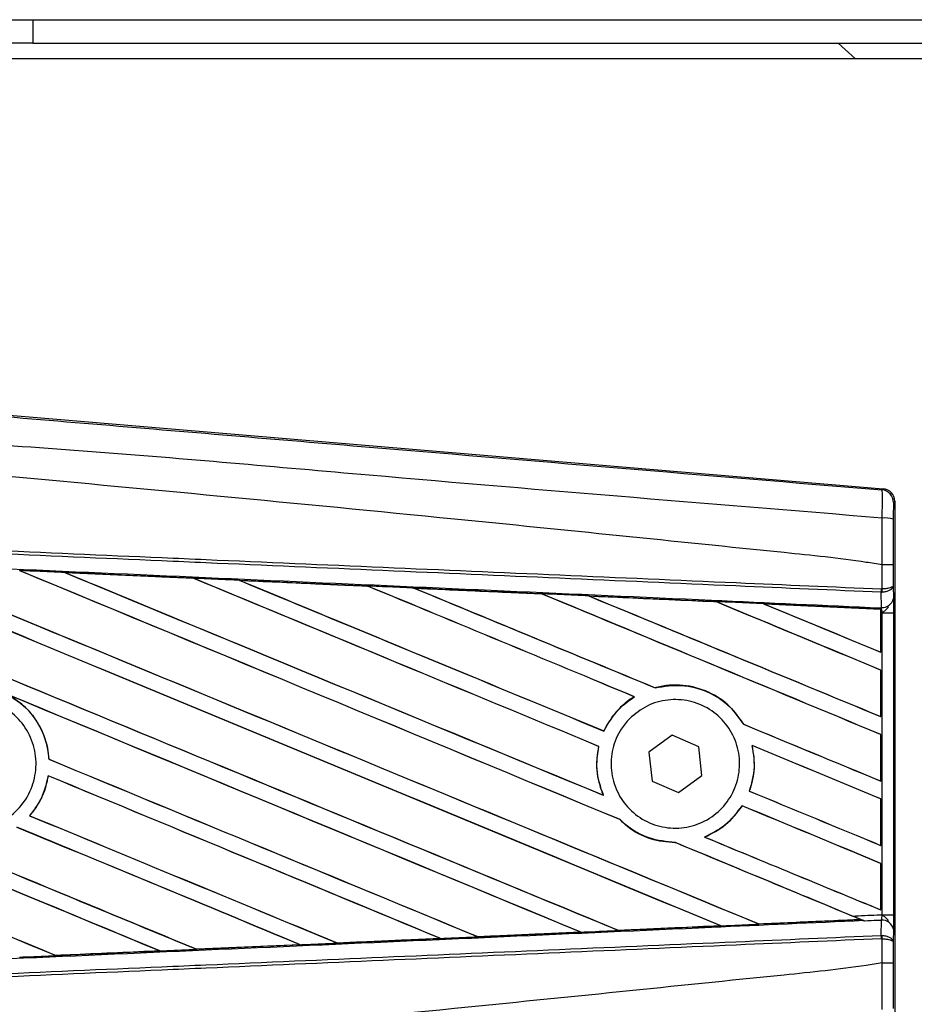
# Model space of a CAD drawing. Header units: millimetres. Extents: x 0 to 420, y 0 to 297.
# Tile 20 of 62: x 63.01 to 67.15, y 244.35 to 248.91. Entities that reach past the tile are written whole.
import ezdxf

# ---------------------------------------------------------------- set-up
doc = ezdxf.new("R2010")
doc.units = ezdxf.units.MM

msp = doc.modelspace()

# ---------------------------------------------------------------- linework, layer by layer
at = {"color": 7, "linetype": 'Continuous', "lineweight": 25}
for p, q in [((62.70695, 248.90835), (63.06993, 248.90835)), ((63.06993, 248.90835), (63.06993, 248.79946)), ((63.06993, 248.90835), (208.92074, 248.90835)), ((63.06993, 248.79946), (62.70695, 248.79946)), ((63.06993, 248.79946), (208.89998, 248.79946)), ((66.80057, 248.79946), (66.88123, 248.72686)), ((79.04111, 248.72686), (60.52906, 248.72686)), ((62.70309, 247.09775), (67.00921, 246.73466)), ((67.00354, 246.72945), (67.00921, 246.73466)), ((67.06241, 246.67679), (67.05673, 246.67158)), ((67.06241, 246.67679), (67.06241, 244.24327)), ((67.0037, 246.3823), (67.00375, 246.3823)), ((67.0037, 246.27041), (67.0037, 246.3823)), ((67.05589, 246.38216), (67.05589, 246.28543)), ((63.21775, 246.34643), (63.81399, 246.31997)), ((63.21803, 246.34633), (63.21775, 246.34643)), ((63.21803, 246.34633), (63.22056, 246.34561)), ((63.81399, 246.31997), (63.81433, 246.31981)), ((63.81507, 246.31918), (63.81433, 246.31981)), ((64.02667, 246.31034), (64.02615, 246.31053)), ((64.62115, 246.28377), (64.02667, 246.31034)), ((64.02667, 246.31034), (64.02915, 246.30964)), ((64.62052, 246.28406), (64.62115, 246.28377)), ((64.62187, 246.28315), (64.62115, 246.28377)), ((64.8361, 246.27413), (64.83519, 246.27448)), ((64.8361, 246.27413), (64.83851, 246.27345)), ((65.42891, 246.24693), (65.4282, 246.24753)), ((67.00009, 246.25497), (67.00376, 246.25505)), ((67.00071, 246.18506), (67.00009, 246.25497)), ((67.00141, 246.27041), (67.0037, 246.27041)), ((67.05589, 246.28543), (67.05641, 246.22623)), ((65.64631, 246.2377), (65.64865, 246.23703)), ((66.23617, 246.21051), (66.23549, 246.21109)), ((66.9975, 246.17652), (66.45731, 246.20104)), ((66.45731, 246.20104), (66.45956, 246.2004)), ((66.99724, 246.17601), (66.9975, 246.17652)), ((66.99724, 246.17601), (66.99724, 245.97819)), ((66.99755, 246.17767), (66.9975, 246.17652)), ((66.99755, 246.15938), (66.99755, 246.17767)), ((66.99755, 245.97771), (66.99755, 246.15938)), ((67.00448, 246.15907), (66.99755, 246.15938)), ((66.99763, 246.18291), (66.99765, 246.1852)), ((66.99765, 246.1852), (67.00071, 246.18506)), ((67.00448, 244.76099), (67.00448, 246.15907)), ((67.00448, 246.15907), (67.05666, 246.15907)), ((67.05666, 246.15907), (67.05666, 244.76099)), ((66.99724, 245.97819), (66.99755, 245.97771)), ((66.99755, 245.89479), (66.99724, 245.89458)), ((66.99724, 245.89458), (66.99724, 245.67959)), ((66.99755, 245.67912), (66.99755, 245.89479)), ((65.95312, 245.81222), (65.95266, 245.81275)), ((65.85587, 245.77116), (65.85693, 245.77106)), ((66.99724, 245.67959), (66.99755, 245.67912)), ((65.71556, 245.61184), (65.71511, 245.61237)), ((66.36276, 245.64323), (66.36205, 245.64317)), ((66.03151, 245.59333), (65.92351, 245.51381)), ((66.15438, 245.53955), (66.03151, 245.59333)), ((66.99755, 245.5962), (66.99724, 245.59598)), ((66.99724, 245.59598), (66.99724, 245.381)), ((66.99755, 245.38052), (66.99755, 245.5962)), ((65.6909, 245.54102), (65.69157, 245.54109)), ((65.92351, 245.51381), (65.93837, 245.38051)), ((66.16924, 245.40625), (66.15438, 245.53955)), ((66.40134, 245.54511), (66.40216, 245.54442)), ((63.14453, 245.48129), (63.1439, 245.48121)), ((63.14033, 245.40492), (63.14088, 245.40434)), ((65.93837, 245.38051), (66.06124, 245.32673)), ((66.06124, 245.32673), (66.16924, 245.40625)), ((66.99724, 245.381), (66.99755, 245.38052)), ((66.38945, 245.3336), (66.38875, 245.33354)), ((65.71281, 245.31438), (65.71179, 245.31514)), ((66.99755, 245.2976), (66.99724, 245.29739)), ((66.99724, 245.29739), (66.99724, 245.0824)), ((66.99755, 245.08192), (66.99755, 245.2976)), ((66.35524, 245.26565), (66.35567, 245.26513)), ((63.05502, 245.21974), (63.05418, 245.21974)), ((65.78882, 245.20179), (65.78977, 245.20174)), ((66.1819, 245.12079), (66.18063, 245.12098)), ((66.0456, 245.09557), (66.04631, 245.09493)), ((66.99724, 245.0824), (66.99755, 245.08192)), ((66.99755, 244.99901), (66.99724, 244.99879)), ((66.99724, 244.99879), (66.99724, 244.78381)), ((66.99755, 244.78333), (66.99755, 244.99901)), ((66.99724, 244.78381), (66.99755, 244.78333)), ((66.43342, 244.71794), (66.90377, 244.73928)), ((66.90202, 244.73973), (66.90377, 244.73928)), ((67.00448, 244.76099), (67.05666, 244.76099)), ((66.25352, 244.71034), (66.25533, 244.70987)), ((66.43342, 244.71794), (66.43289, 244.71845)), ((66.92268, 244.7316), (66.91798, 244.73353)), ((67.00009, 244.66509), (67.00071, 244.735)), ((67.05641, 244.69384), (67.05589, 244.63464)), ((64.95803, 244.65107), (64.48017, 244.62975)), ((64.95531, 244.65185), (64.95724, 244.65137)), ((64.95724, 244.65137), (64.95803, 244.65107)), ((65.13107, 244.65917), (65.1305, 244.65972)), ((65.13181, 244.65883), (65.13107, 244.65917)), ((65.60769, 244.68011), (65.13181, 244.65883)), ((65.60461, 244.68104), (65.60649, 244.68057)), ((65.78231, 244.6885), (65.78175, 244.68903)), ((67.00009, 244.66509), (67.00376, 244.66501)), ((67.0037, 244.64966), (67.00141, 244.64966)), ((67.0037, 244.53776), (67.0037, 244.64966)), ((63.82823, 244.60087), (63.82763, 244.60144)), ((63.82823, 244.60087), (64.30758, 244.62227)), ((63.8285, 244.60074), (63.82823, 244.60087)), ((64.30809, 244.62208), (63.8285, 244.60074)), ((64.3056, 244.62277), (64.30758, 244.62227)), ((64.30758, 244.62227), (64.30809, 244.62208)), ((64.47971, 244.62996), (64.47912, 244.63052)), ((64.48017, 244.62975), (64.47971, 244.62996)), ((67.05589, 244.63464), (67.05589, 244.5379)), ((63.17662, 244.5719), (63.17601, 244.57248)), ((63.17662, 244.5719), (63.65751, 244.59327)), ((63.17678, 244.57182), (63.17662, 244.5719)), ((63.6555, 244.59378), (63.65751, 244.59327)), ((63.65751, 244.59327), (63.65783, 244.59316)), ((67.00375, 244.53777), (67.0037, 244.53776))]:
    msp.add_line(p, q, dxfattribs=at)
for centre, radius, start, end in [((66.99865, 246.67157), 0.05808, 0.00461, 85.17567), ((67.01579, 246.46456), 0.13502, 72.68242, 94.90681), ((66.83934, 246.27647), 0.16218, 352.38146, 357.85676), ((66.84302, 246.26214), 0.1609, 357.47222, 2.94403), ((67.00593, 246.23627), 0.05147, 264.18694, 348.74615), ((67.00593, 244.68379), 0.05147, 11.25385, 95.81306), ((66.83934, 244.64359), 0.16218, 2.14324, 7.61854), ((66.84302, 244.65792), 0.1609, 357.05597, 2.52778)]:
    msp.add_arc(centre, radius, start, end, dxfattribs=at)
for centre, major_axis, ratio, start_param, end_param in [((67.00433, 246.67679), (0.04276, 0.03931), 0.9999298, 5.5398822, 7.0264884), ((60.6807, 247.38786), (62.2727, -25.79616), 0.0080625, 4.73054, 4.7977625), ((60.6807, 247.38786), (62.23641, -25.78113), 0.0080625, 4.7305916, 4.797783), ((60.6807, 246.43315), (62.2727, -25.79616), 0.0080625, 1.4844685, 1.5497155), ((60.6807, 246.43315), (62.23641, -25.78113), 0.0080625, 1.4844738, 1.5496877), ((60.6807, 247.68645), (62.2727, -25.79616), 0.0080625, 4.7435023, 4.8082676), ((60.6807, 247.68645), (62.23641, -25.78113), 0.0080625, 4.7435622, 4.8082852), ((60.6807, 246.73175), (62.2727, -25.79616), 0.0080625, 1.4920007, 1.5367618), ((60.6807, 246.73175), (62.23641, -25.78113), 0.0080625, 1.491968, 1.5367252), ((60.6807, 247.98505), (62.2727, -25.79616), 0.0080625, 4.7564808, 4.7966243), ((60.6807, 247.98505), (62.23641, -25.78113), 0.0080625, 4.7565498, 4.7966551), ((60.6807, 245.37003), (62.23674, -2.71814), 0.0174384, 1.5211746, 1.5307369), ((60.6807, 247.03034), (62.2727, -25.79616), 0.0080625, 1.4935829, 1.5237995), ((60.6807, 247.03034), (62.23641, -25.78113), 0.0080625, 1.4935466, 1.5237528), ((60.6807, 248.28364), (62.2727, -25.79616), 0.0080625, 4.7694771, 4.7966686), ((60.6807, 248.28364), (62.23641, -25.78113), 0.0080625, 4.7695567, 4.7967086), ((60.6807, 245.37003), (62.23674, -2.71814), 0.0174384, 1.50819, 1.5177301), ((60.6807, 247.32894), (62.2727, -25.79616), 0.0080625, 1.4909186, 1.510827), ((60.6807, 247.32894), (62.23641, -25.78113), 0.0080625, 1.490887, 1.5107682), ((60.6807, 248.58224), (62.2727, -25.79616), 0.0080625, 4.7824925, 4.8004965), ((60.6807, 248.58224), (62.23641, -25.78113), 0.0080625, 4.7825851, 4.8005386), ((60.6807, 245.37003), (62.23674, -2.71814), 0.0174384, 1.495191, 1.5047017), ((60.6807, 247.62753), (62.2727, -25.79616), 0.0080625, 1.4725233, 1.4978432), ((60.6807, 247.62753), (62.23641, -25.78113), 0.0080625, 1.472469, 1.4977693), ((60.6807, 248.88083), (62.2727, -25.79616), 0.0080625, 4.7955283, 4.8173417), ((60.6807, 248.88083), (62.23641, -25.78113), 0.0080625, 4.7956373, 4.817396), ((60.6807, 245.37003), (62.23674, -2.71814), 0.0174384, 1.4821755, 1.4916495), ((60.6807, 247.92613), (62.2727, -25.79616), 0.0080625, 1.4725233, 1.4848473), ((60.6807, 247.92613), (62.23641, -25.78113), 0.0080625, 1.472469, 1.4847537), ((60.6807, 249.17943), (62.2727, -25.79616), 0.0080625, 4.8085854, 4.8173417), ((60.6807, 249.17943), (62.23641, -25.78113), 0.0080625, 4.8087157, 4.817396), ((60.6807, 245.37003), (62.23674, -2.71814), 0.0174384, 1.4698908, 1.478571), ((60.6807, 246.49207), (62.23641, -25.78113), 0.0080625, 4.7157288, 4.7663143), ((60.6807, 246.49207), (62.2727, -25.79616), 0.0080625, 4.7157288, 4.7662988), ((60.6807, 246.13456), (62.2727, -25.79616), 0.0080625, 1.4949342, 1.5376601), ((60.6807, 246.13456), (62.23641, -25.78113), 0.0080625, 1.4949375, 1.5375119), ((60.6807, 245.23877), (62.2727, -25.79616), 0.0080625, 1.5263102, 1.5671512), ((60.6807, 245.23877), (62.23641, -25.78113), 0.0080625, 1.5263198, 1.5671374), ((60.6807, 248.58224), (62.2727, -25.79616), 0.0080625, 4.8070888, 4.8173417), ((60.6807, 248.58224), (62.23641, -25.78113), 0.0080625, 4.8071536, 4.817396), ((60.6807, 247.32894), (62.2727, -25.79616), 0.0080625, 1.4725233, 1.4821426), ((60.6807, 247.32894), (62.23641, -25.78113), 0.0080625, 1.472469, 1.4820756), ((60.6807, 247.08926), (62.2727, -25.79616), 0.0080625, 4.7552941, 4.7872672), ((60.6807, 247.08926), (62.23641, -25.78113), 0.0080625, 4.7553273, 4.7872878), ((60.6807, 246.19348), (62.2727, -25.79616), 0.0080625, 4.7227138, 4.7558224), ((60.6807, 246.19348), (62.23641, -25.78113), 0.0080625, 4.7227276, 4.7558335), ((60.6807, 245.83596), (62.2727, -25.79616), 0.0080625, 1.5053953, 1.5346283), ((60.6807, 245.83596), (62.23641, -25.78113), 0.0080625, 1.505399, 1.5345964), ((60.6807, 248.28364), (62.2727, -25.79616), 0.0080625, 4.8075194, 4.8173417), ((60.6807, 248.28364), (62.23641, -25.78113), 0.0080625, 4.8075844, 4.817396), ((60.6807, 247.03034), (62.2727, -25.79616), 0.0080625, 1.4725233, 1.482886), ((60.6807, 247.03034), (62.23641, -25.78113), 0.0080625, 1.472469, 1.4828257), ((60.6807, 246.79067), (62.2727, -25.79616), 0.0080625, 4.7538521, 4.7767798), ((60.6807, 246.79067), (62.23641, -25.78113), 0.0080625, 4.7538879, 4.7767986), ((60.6807, 245.53737), (62.2727, -25.79616), 0.0080625, 1.5158534, 1.5369497), ((60.6807, 245.53737), (62.23641, -25.78113), 0.0080625, 1.5158593, 1.5369218), ((60.6807, 247.98505), (62.2727, -25.79616), 0.0080625, 4.8041637, 4.8173417), ((60.6807, 247.98505), (62.23641, -25.78113), 0.0080625, 4.8042359, 4.817396), ((60.6807, 246.73175), (62.2727, -25.79616), 0.0080625, 1.4746438, 1.4878779), ((60.6807, 246.73175), (62.23641, -25.78113), 0.0080625, 1.4740067, 1.4878161), ((60.6807, 245.55003), (62.23674, 2.71814), 0.0174384, 4.8041838, 4.8117568), ((60.6807, 246.73175), (62.2727, -25.79616), 0.0080625, 1.4739962, 1.4746438), ((60.6807, 245.55003), (62.23674, 2.71814), 0.0174384, 4.7936815, 4.8012897), ((60.6807, 245.55003), (62.23674, 2.71814), 0.0174384, 4.7726972, 4.7803646), ((60.6807, 245.55003), (62.23674, 2.71814), 0.0174384, 4.7831864, 4.790826), ((60.6807, 245.55003), (62.23674, 2.71814), 0.0174384, 4.7622128, 4.7699042), ((60.6807, 245.55003), (62.23674, 2.71814), 0.0174384, 4.7517321, 4.7594438)]:
    msp.add_ellipse(centre, major_axis=major_axis, ratio=ratio, start_param=start_param, end_param=end_param, dxfattribs=at)
for points, knots in [([(60.69259, 247.25876), (61.12165, 247.2226), (61.97977, 247.15029), (63.26657, 247.04216), (64.9428, 246.90156), (66.18695, 246.79765), (67.00354, 246.72945)], [0, 0, 0, 0, 0.2036202, 0.4072406, 0.6109477, 1, 1, 1, 1]), ([(67.00425, 246.59908), (66.18674, 246.66589), (64.94076, 246.76773), (63.26183, 246.91927), (61.97154, 246.99381), (61.11271, 247.15105), (60.68175, 247.12937), (60.68175, 247.12937)], [0, 0, 0, 0, 0.3887669, 0.5925279, 0.7962893, 0.9999993, 1, 1, 1, 1]), ([(67.0037, 246.3823), (66.97932, 246.38622), (66.82881, 246.41038), (66.16847, 246.4776), (64.81172, 246.61769), (62.85425, 246.80206), (61.40551, 246.93605), (60.6807, 247.00309)], [0, 0, 0, 0, 0.0117013, 0.0722088, 0.3141935, 0.6568871, 1, 1, 1, 1]), ([(67.00425, 246.59908), (67.00466, 246.61503), (67.00549, 246.64696), (67.00581, 246.68746), (67.00538, 246.71643), (67.00446, 246.72812), (67.00373, 246.72917), (67.00354, 246.72945)], [0, 0, 0, 0, 0.2296881, 0.4595969, 0.6887793, 0.9180889, 1, 1, 1, 1]), ([(67.05673, 246.67158), (67.0567, 246.67142), (67.05659, 246.67084), (67.05639, 246.6639), (67.05619, 246.64655), (67.05603, 246.62223), (67.056, 246.60305), (67.05599, 246.59346)], [0, 0, 0, 0, 0.0821077, 0.3116546, 0.5407071, 0.7703697, 1, 1, 1, 1]), ([(67.00375, 246.3823), (67.00379, 246.4014), (67.00394, 246.47378), (67.00412, 246.54595), (67.00425, 246.59908)], [0, 0, 0, 0, 0.26388418, 1, 1, 1, 1]), ([(67.05599, 246.59346), (67.05595, 246.54164), (67.0559, 246.47129), (67.05589, 246.40075), (67.05589, 246.38216)], [0, 0, 0, 0, 0.7365741, 1, 1, 1, 1]), ([(67.00009, 246.25497), (66.77584, 246.26475), (66.27952, 246.2864), (65.50985, 246.31997), (64.69128, 246.35567), (64.0767, 246.38247), (63.46208, 246.40928), (62.84747, 246.43609), (61.85199, 246.47951), (61.12951, 246.51102), (60.68042, 246.53061)], [0, 0, 0, 0, 0.1067875, 0.2363437, 0.3660007, 0.4956801, 0.5280685, 0.6576247, 0.7871808, 1, 1, 1, 1]), ([(60.68109, 246.54601), (61.13023, 246.52642), (61.85278, 246.49492), (62.84837, 246.4515), (63.46304, 246.4247), (64.07772, 246.3979), (64.69236, 246.37109), (65.51102, 246.3354), (66.28076, 246.30183), (66.77714, 246.28019), (67.00141, 246.27041)], [0, 0, 0, 0, 0.2128192, 0.3423754, 0.4719316, 0.50432, 0.6339994, 0.7636564, 0.8932125, 1, 1, 1, 1]), ([(60.67753, 246.46454), (60.75787, 246.46103), (61.15955, 246.44348), (61.88255, 246.41177), (62.84623, 246.36923), (63.80937, 246.32646), (64.61134, 246.29062), (65.41263, 246.25464), (66.15495, 246.22117), (66.73616, 246.19479), (66.99763, 246.18291)], [0, 0, 0, 0, 0.0380636, 0.1903223, 0.342581, 0.4948397, 0.6470984, 0.723226, 0.8754847, 1, 1, 1, 1]), ([(67.05589, 246.38216), (67.05581, 246.38217), (67.05546, 246.38219), (67.05098, 246.38222), (67.03932, 246.38226), (67.02304, 246.38229), (67.01018, 246.38229), (67.00375, 246.3823)], [0, 0, 0, 0, 0.0716067, 0.3068114, 0.5378745, 0.7689372, 1, 1, 1, 1]), ([(63.21775, 246.34643), (63.20689, 246.34691), (63.15261, 246.34932), (63.08255, 246.35242), (63.02335, 246.35504), (63.00757, 246.35574)], [0, 0, 0, 0, 0.1549567, 0.7747838, 1, 1, 1, 1]), ([(63.81433, 246.31981), (63.81228, 246.3199), (63.61356, 246.32876), (63.41477, 246.33759), (63.21803, 246.34633)], [0, 0, 0, 0, 0.0102907, 1, 1, 1, 1]), ([(64.02615, 246.31053), (64.0153, 246.31102), (63.96104, 246.31343), (63.89032, 246.31658), (63.83045, 246.31924), (63.81399, 246.31997)], [0, 0, 0, 0, 0.1534731, 0.767366, 1, 1, 1, 1]), ([(64.02615, 246.31053), (64.14354, 246.30531), (64.3067, 246.29805), (64.5048, 246.28922), (64.58554, 246.28562), (64.62052, 246.28406)], [0, 0, 0, 0, 0.5923667, 0.823393, 1, 1, 1, 1]), ([(64.83519, 246.27448), (64.82434, 246.27496), (64.7701, 246.27738), (64.69854, 246.28058), (64.63783, 246.28329), (64.62052, 246.28406)], [0, 0, 0, 0, 0.1516201, 0.7581009, 1, 1, 1, 1]), ([(64.83519, 246.27448), (64.87671, 246.27262), (64.97147, 246.26839), (65.12155, 246.26169), (65.27733, 246.25473), (65.37987, 246.25014), (65.42708, 246.24803)], [0, 0, 0, 0, 0.2103832, 0.4801439, 0.7606264, 1, 1, 1, 1]), ([(65.4282, 246.24753), (65.36911, 246.25019), (65.1718, 246.25907), (64.97439, 246.26793), (64.8361, 246.27413)], [0, 0, 0, 0, 0.2994906, 1, 1, 1, 1]), ([(65.64478, 246.23829), (65.63394, 246.23878), (65.57973, 246.2412), (65.50716, 246.24445), (65.44543, 246.24721), (65.42708, 246.24803)], [0, 0, 0, 0, 0.1494253, 0.747127, 1, 1, 1, 1]), ([(65.42708, 246.24803), (65.42749, 246.24785), (65.42808, 246.2476), (65.42817, 246.24754), (65.4282, 246.24753)], [0, 0, 0, 0, 0.6976298, 1, 1, 1, 1]), ([(67.05589, 246.28543), (67.05589, 246.28539), (67.05585, 246.28454), (67.0549, 246.28201), (67.0495, 246.27806), (67.03764, 246.27419), (67.02202, 246.27139), (67.00984, 246.27074), (67.0037, 246.27041)], [0, 0, 0, 0, 0.0053156, 0.1176999, 0.3508535, 0.5700679, 0.7835799, 1, 1, 1, 1]), ([(67.05589, 246.28543), (67.05589, 246.28535), (67.05586, 246.28363), (67.05492, 246.27851), (67.04952, 246.27053), (67.03768, 246.2627), (67.02208, 246.25704), (67.00989, 246.25571), (67.00376, 246.25505)], [0, 0, 0, 0, 0.0053156, 0.1176999, 0.3508535, 0.5700679, 0.7835799, 1, 1, 1, 1]), ([(65.64478, 246.23829), (65.70487, 246.2356), (65.83006, 246.23), (66.02316, 246.22135), (66.15933, 246.21525), (66.23043, 246.21206), (66.2336, 246.21192)], [0, 0, 0, 0, 0.30606792, 0.63761228, 0.98382871, 1, 1, 1, 1]), ([(65.64631, 246.2377), (65.64611, 246.23777), (65.64582, 246.23788), (65.64504, 246.23819), (65.64478, 246.23829)], [0, 0, 0, 0, 0.6753525, 1, 1, 1, 1]), ([(66.23549, 246.21109), (66.22745, 246.21145), (66.03114, 246.22033), (65.8347, 246.2292), (65.64631, 246.2377)], [0, 0, 0, 0, 0.040966, 1, 1, 1, 1]), ([(66.45485, 246.20201), (66.44402, 246.20249), (66.38985, 246.20492), (66.3161, 246.20822), (66.25318, 246.21104), (66.2336, 246.21192)], [0, 0, 0, 0, 0.1469211, 0.7346058, 1, 1, 1, 1]), ([(66.2336, 246.21192), (66.23417, 246.21168), (66.23517, 246.21124), (66.2354, 246.21113), (66.23549, 246.21109)], [0, 0, 0, 0, 0.5692261, 1, 1, 1, 1]), ([(66.45485, 246.20201), (66.52333, 246.19894), (66.66988, 246.19237), (66.85077, 246.18426), (66.96317, 246.17922), (66.99755, 246.17767)], [0, 0, 0, 0, 0.3784171, 0.8098591, 1, 1, 1, 1]), ([(66.45731, 246.20104), (66.45707, 246.20113), (66.45664, 246.20129), (66.4554, 246.20178), (66.45485, 246.20201)], [0, 0, 0, 0, 0.5548092, 1, 1, 1, 1]), ([(67.05641, 246.22623), (67.05648, 246.2165), (67.05661, 246.19839), (67.05665, 246.17331), (67.05666, 246.16088), (67.05666, 246.15907)], [0, 0, 0, 0, 0.4975078, 0.9271867, 1, 1, 1, 1]), ([(66.99755, 246.15938), (66.99756, 246.16414), (66.99757, 246.17299), (66.99762, 246.18125), (66.99764, 246.18468), (66.99765, 246.1852)], [0, 0, 0, 0, 0.4979723, 0.9247743, 1, 1, 1, 1]), ([(66.99763, 246.18291), (66.99761, 246.18137), (66.99759, 246.1792), (66.99756, 246.17802), (66.99755, 246.17767)], [0, 0, 0, 0, 0.7081808, 1, 1, 1, 1]), ([(67.00448, 246.15907), (67.00443, 246.15977), (67.00408, 246.1646), (67.00302, 246.17435), (67.00152, 246.18131), (67.00071, 246.18506)], [0, 0, 0, 0, 0.0718682, 0.4987863, 1, 1, 1, 1]), ([(67.00448, 246.15907), (67.00459, 246.15916), (67.00888, 246.16258), (67.01959, 246.17123), (67.02878, 246.1813), (67.03435, 246.18739)], [0, 0, 0, 0, 0.0099417, 0.4001815, 1, 1, 1, 1]), ([(66.36276, 245.64323), (66.34342, 245.67107), (66.30065, 245.73264), (66.20178, 245.79795), (66.08173, 245.83057), (65.99611, 245.82412), (65.95454, 245.81325), (65.95266, 245.81275)], [0, 0, 0, 0, 0.2124905, 0.4699569, 0.7284596, 0.9876644, 1, 1, 1, 1]), ([(65.95312, 245.81222), (65.99378, 245.81889), (66.07526, 245.83225), (66.1966, 245.79921), (66.29773, 245.73499), (66.34175, 245.67215), (66.36205, 245.64317)], [0, 0, 0, 0, 0.2586156, 0.5182547, 0.7778659, 1, 1, 1, 1]), ([(62.56485, 245.67673), (62.5916, 245.69846), (62.64508, 245.74192), (62.74694, 245.76877), (62.85072, 245.76256), (62.94694, 245.72174), (63.02412, 245.65151), (63.07371, 245.55965), (63.09009, 245.45661), (63.07146, 245.354), (63.01994, 245.26334), (62.94131, 245.19481), (62.84441, 245.15615), (62.74013, 245.15175), (62.64026, 245.18214), (62.55608, 245.24389), (62.49714, 245.32998), (62.46994, 245.43083), (62.47795, 245.53454), (62.51361, 245.61923), (62.55061, 245.66075), (62.56485, 245.67673)], [0, 0, 0, 0, 0.0537008, 0.107401, 0.161118, 0.214849, 0.268575, 0.3222758, 0.3759418, 0.429583, 0.4832243, 0.5368906, 0.5905915, 0.6443177, 0.6980486, 0.7517655, 0.8054595, 0.8591318, 0.9127903, 0.9664454, 1, 1, 1, 1]), ([(62.95167, 245.78172), (62.97296, 245.76862), (63.02915, 245.73404), (63.09867, 245.64996), (63.1363, 245.55621), (63.14216, 245.49836), (63.1439, 245.48121)], [0, 0, 0, 0, 0.2012869, 0.5312186, 0.8609815, 1, 1, 1, 1]), ([(63.14453, 245.48129), (63.14394, 245.48894), (63.14016, 245.53733), (63.11333, 245.62443), (63.04661, 245.71969), (62.98603, 245.76035), (62.95956, 245.77811)], [0, 0, 0, 0, 0.0633447, 0.4007335, 0.7381907, 1, 1, 1, 1]), ([(65.85587, 245.77116), (65.85244, 245.769), (65.82712, 245.75308), (65.77234, 245.70761), (65.7329, 245.6509), (65.71545, 245.61311), (65.71511, 245.61237)], [0, 0, 0, 0, 0.0566586, 0.4186058, 0.988574, 1, 1, 1, 1]), ([(65.71556, 245.61184), (65.7358, 245.64754), (65.77177, 245.71097), (65.83102, 245.75278), (65.85693, 245.77106)], [0, 0, 0, 0, 0.5628369, 1, 1, 1, 1]), ([(65.83385, 245.66909), (65.85976, 245.69066), (65.91158, 245.7338), (66.01085, 245.76119), (66.11245, 245.75624), (66.20709, 245.71724), (66.28332, 245.64916), (66.33258, 245.55972), (66.34939, 245.45926), (66.3321, 245.35913), (66.28281, 245.27039), (66.20696, 245.20281), (66.11284, 245.164), (66.01092, 245.15852), (65.91281, 245.18724), (65.82978, 245.24694), (65.77137, 245.33068), (65.744, 245.42896), (65.75094, 245.53015), (65.78484, 245.61279), (65.82028, 245.65349), (65.83385, 245.66909)], [0, 0, 0, 0, 0.053804, 0.1076031, 0.1615183, 0.2155014, 0.269422, 0.323168, 0.3767051, 0.4301008, 0.4834934, 0.5370217, 0.5907565, 0.6446694, 0.6986525, 0.7525749, 0.8063418, 0.8599294, 0.9133852, 0.9668046, 1, 1, 1, 1]), ([(65.6909, 245.54102), (65.68814, 245.52625), (65.67789, 245.47142), (65.68305, 245.39253), (65.70452, 245.33472), (65.71179, 245.31514)], [0, 0, 0, 0, 0.19606917, 0.72772298, 1, 1, 1, 1]), ([(65.71281, 245.31438), (65.6998, 245.35288), (65.6748, 245.42688), (65.68613, 245.50407), (65.69157, 245.54109)], [0, 0, 0, 0, 0.520389, 1, 1, 1, 1]), ([(66.40134, 245.54511), (66.40743, 245.50488), (66.4183, 245.43318), (66.39777, 245.36394), (66.38875, 245.33354)], [0, 0, 0, 0, 0.5610233, 1, 1, 1, 1]), ([(66.38945, 245.3336), (66.39494, 245.35083), (66.41277, 245.40693), (66.41523, 245.48029), (66.40463, 245.53232), (66.40216, 245.54442)], [0, 0, 0, 0, 0.2539841, 0.8264322, 1, 1, 1, 1]), ([(63.14033, 245.40492), (63.13066, 245.36498), (63.11422, 245.29715), (63.07168, 245.2423), (63.05418, 245.21974)], [0, 0, 0, 0, 0.58867165, 1, 1, 1, 1]), ([(63.05502, 245.21974), (63.0674, 245.23544), (63.10514, 245.28328), (63.13118, 245.34897), (63.13956, 245.39679), (63.14088, 245.40434)], [0, 0, 0, 0, 0.2914904, 0.8881008, 1, 1, 1, 1]), ([(66.35524, 245.26565), (66.33031, 245.2328), (66.28324, 245.17078), (66.21346, 245.13691), (66.18063, 245.12098)], [0, 0, 0, 0, 0.5295417, 1, 1, 1, 1]), ([(66.1819, 245.12079), (66.2162, 245.13773), (66.28553, 245.17195), (66.33212, 245.23385), (66.35567, 245.26513)], [0, 0, 0, 0, 0.49473155, 1, 1, 1, 1]), ([(65.78882, 245.20179), (65.79981, 245.19164), (65.84076, 245.15381), (65.92685, 245.10652), (66.00701, 245.09874), (66.04631, 245.09493)], [0, 0, 0, 0, 0.1573825, 0.5868292, 1, 1, 1, 1]), ([(66.0456, 245.09557), (66.00483, 245.09974), (65.92305, 245.10811), (65.83833, 245.15656), (65.79907, 245.19309), (65.78977, 245.20174)], [0, 0, 0, 0, 0.431457, 0.865462, 1, 1, 1, 1]), ([(66.9063, 244.7383), (66.85009, 244.73578), (66.69309, 244.72874), (66.536, 244.7217), (66.43515, 244.71717)], [0, 0, 0, 0, 0.3579755, 1, 1, 1, 1]), ([(66.86617, 244.75496), (66.90428, 244.75662), (66.95039, 244.75863), (66.99648, 244.76064), (67.00448, 244.76099)], [0, 0, 0, 0, 0.8265638, 1, 1, 1, 1]), ([(66.92268, 244.7316), (66.91031, 244.7367), (66.89159, 244.74441), (66.87261, 244.75228), (66.86617, 244.75496)], [0, 0, 0, 0, 0.6608732, 1, 1, 1, 1]), ([(66.90377, 244.73928), (66.90397, 244.73922), (66.90434, 244.73908), (66.90566, 244.73855), (66.9063, 244.7383)], [0, 0, 0, 0, 0.5174533, 1, 1, 1, 1]), ([(66.9063, 244.7383), (66.90828, 244.73749), (66.91177, 244.73608), (66.91611, 244.7343), (66.91798, 244.73353)], [0, 0, 0, 0, 0.5670555, 1, 1, 1, 1]), ([(67.00071, 244.735), (67.00084, 244.73553), (67.00169, 244.73898), (67.00308, 244.7466), (67.00408, 244.75543), (67.00442, 244.76023), (67.00448, 244.76099)], [0, 0, 0, 0, 0.0771068, 0.5053181, 0.9215233, 1, 1, 1, 1]), ([(67.03435, 244.73267), (67.02878, 244.73877), (67.01959, 244.74883), (67.00888, 244.75748), (67.00459, 244.7609), (67.00448, 244.76099)], [0, 0, 0, 0, 0.5998185, 0.9900583, 1, 1, 1, 1]), ([(67.05666, 244.76099), (67.05664, 244.74859), (67.05662, 244.72559), (67.0565, 244.70412), (67.05642, 244.69519), (67.05641, 244.69384)], [0, 0, 0, 0, 0.4977123, 0.9237782, 1, 1, 1, 1]), ([(66.91798, 244.73353), (66.68304, 244.72287), (66.12835, 244.69769), (65.41263, 244.66542), (64.61134, 244.62944), (63.80937, 244.59361), (62.84623, 244.55083), (61.88255, 244.5083), (61.15955, 244.47658), (60.75787, 244.45904), (60.67753, 244.45553)], [0, 0, 0, 0, 0.1133009, 0.26751, 0.3446127, 0.4988218, 0.6530308, 0.8072398, 0.9614489, 1, 1, 1, 1]), ([(65.78231, 244.6885), (65.92535, 244.69496), (66.08306, 244.70208), (66.24068, 244.70921), (66.25533, 244.70987)], [0, 0, 0, 0, 0.9070225, 1, 1, 1, 1]), ([(66.25709, 244.70919), (66.18619, 244.70602), (66.02835, 244.69895), (65.87043, 244.69187), (65.78346, 244.68798)], [0, 0, 0, 0, 0.4492129, 1, 1, 1, 1]), ([(66.25533, 244.70987), (66.25551, 244.70981), (66.2558, 244.70971), (66.25673, 244.70934), (66.25709, 244.70919)], [0, 0, 0, 0, 0.615701, 1, 1, 1, 1]), ([(66.25709, 244.70919), (66.26793, 244.70968), (66.32211, 244.71211), (66.38146, 244.71477), (66.42997, 244.71694), (66.43515, 244.71717)], [0, 0, 0, 0, 0.1825482, 0.9127414, 1, 1, 1, 1]), ([(66.43515, 244.71717), (66.4346, 244.71741), (66.43366, 244.71781), (66.4335, 244.7179), (66.43342, 244.71794)], [0, 0, 0, 0, 0.57698731, 1, 1, 1, 1]), ([(67.00071, 244.735), (66.9947, 244.73474), (66.96869, 244.7336), (66.94268, 244.73247), (66.92268, 244.7316)], [0, 0, 0, 0, 0.231001, 1, 1, 1, 1]), ([(60.68042, 244.38946), (61.12951, 244.40904), (61.85199, 244.44056), (62.84747, 244.48397), (63.46208, 244.51078), (64.0767, 244.53759), (64.69128, 244.56439), (65.50985, 244.6001), (66.27952, 244.63367), (66.77584, 244.65531), (67.00009, 244.66509)], [0, 0, 0, 0, 0.2128192, 0.3423754, 0.4719315, 0.5043199, 0.6339993, 0.7636563, 0.8932125, 1, 1, 1, 1]), ([(67.00141, 244.64966), (66.77714, 244.63988), (66.28076, 244.61823), (65.51102, 244.58467), (64.69236, 244.54897), (64.07772, 244.52217), (63.46304, 244.49536), (62.84837, 244.46856), (61.85278, 244.42515), (61.13023, 244.39364), (60.68109, 244.37405)], [0, 0, 0, 0, 0.1067875, 0.2363437, 0.3660006, 0.49568, 0.5280684, 0.6576246, 0.7871807, 1, 1, 1, 1]), ([(64.47971, 244.62996), (64.57657, 244.6343), (64.73577, 244.64143), (64.89492, 244.64857), (64.95724, 244.65137)], [0, 0, 0, 0, 0.6083995, 1, 1, 1, 1]), ([(64.95803, 244.65107), (64.96888, 244.65155), (65.02681, 244.65414), (65.08473, 244.65673), (65.13181, 244.65883)], [0, 0, 0, 0, 0.1872412, 1, 1, 1, 1]), ([(65.13107, 244.65917), (65.17102, 244.66097), (65.32954, 244.66809), (65.48798, 244.67523), (65.60649, 244.68057)], [0, 0, 0, 0, 0.2520371, 1, 1, 1, 1]), ([(65.60649, 244.68057), (65.60665, 244.68051), (65.60688, 244.68043), (65.60752, 244.68018), (65.60769, 244.68011)], [0, 0, 0, 0, 0.748666, 1, 1, 1, 1]), ([(65.60769, 244.68011), (65.61853, 244.6806), (65.67712, 244.68322), (65.73571, 244.68584), (65.78346, 244.68798)], [0, 0, 0, 0, 0.18503, 1, 1, 1, 1]), ([(65.78346, 244.68798), (65.78303, 244.68817), (65.78242, 244.68843), (65.78233, 244.68848), (65.78231, 244.6885)], [0, 0, 0, 0, 0.6973497, 1, 1, 1, 1]), ([(67.0037, 244.64966), (67.00984, 244.64933), (67.02202, 244.64867), (67.03764, 244.64587), (67.0495, 244.642), (67.0549, 244.63806), (67.05585, 244.63553), (67.05589, 244.63468), (67.05589, 244.63464)], [0, 0, 0, 0, 0.2164201, 0.4299321, 0.6491465, 0.8823001, 0.9946844, 1, 1, 1, 1]), ([(67.00376, 244.66501), (67.00989, 244.66435), (67.02208, 244.66302), (67.03768, 244.65736), (67.04952, 244.64953), (67.05492, 244.64155), (67.05586, 244.63643), (67.05589, 244.63472), (67.05589, 244.63464)], [0, 0, 0, 0, 0.2164201, 0.4299321, 0.6491465, 0.8823001, 0.9946844, 1, 1, 1, 1]), ([(63.65783, 244.59316), (63.66869, 244.59364), (63.72558, 244.59616), (63.78246, 244.59869), (63.8285, 244.60074)], [0, 0, 0, 0, 0.1907829, 1, 1, 1, 1]), ([(64.30809, 244.62208), (64.31894, 244.62256), (64.37508, 244.62506), (64.43244, 244.62762), (64.47895, 244.62969), (64.48017, 244.62975)], [0, 0, 0, 0, 0.1891642, 0.9787735, 1, 1, 1, 1]), ([(63.00724, 244.56431), (63.01809, 244.56479), (63.07461, 244.56729), (63.13112, 244.56979), (63.17678, 244.57182)], [0, 0, 0, 0, 0.1920833, 1, 1, 1, 1]), ([(63.65783, 244.59316), (63.5267, 244.58733), (63.36636, 244.58022), (63.20599, 244.57311), (63.17678, 244.57182)], [0, 0, 0, 0, 0.8178524, 1, 1, 1, 1]), ([(67.0037, 244.53776), (66.97932, 244.53385), (66.82881, 244.50968), (66.16847, 244.44246), (64.81172, 244.30237), (62.85425, 244.118), (61.40551, 243.98401), (60.6807, 243.91697)], [0, 0, 0, 0, 0.0117013, 0.0722088, 0.3141935, 0.6568871, 1, 1, 1, 1]), ([(67.00375, 244.53777), (67.01018, 244.53777), (67.02304, 244.53778), (67.03932, 244.5378), (67.05098, 244.53784), (67.05546, 244.53787), (67.05581, 244.53789), (67.05589, 244.5379)], [0, 0, 0, 0, 0.23106275, 0.46212549, 0.69318856, 0.92839331, 1, 1, 1, 1]), ([(67.00425, 244.32098), (67.00412, 244.37411), (67.00394, 244.44629), (67.00379, 244.51867), (67.00375, 244.53777)], [0, 0, 0, 0, 0.7361158, 1, 1, 1, 1]), ([(67.05589, 244.5379), (67.05589, 244.51932), (67.0559, 244.44877), (67.05595, 244.37842), (67.05599, 244.32661)], [0, 0, 0, 0, 0.2634259, 1, 1, 1, 1])]:
    msp.add_open_spline(points, degree=3, knots=knots, dxfattribs=at)

doc.saveas('drawing.dxf')
